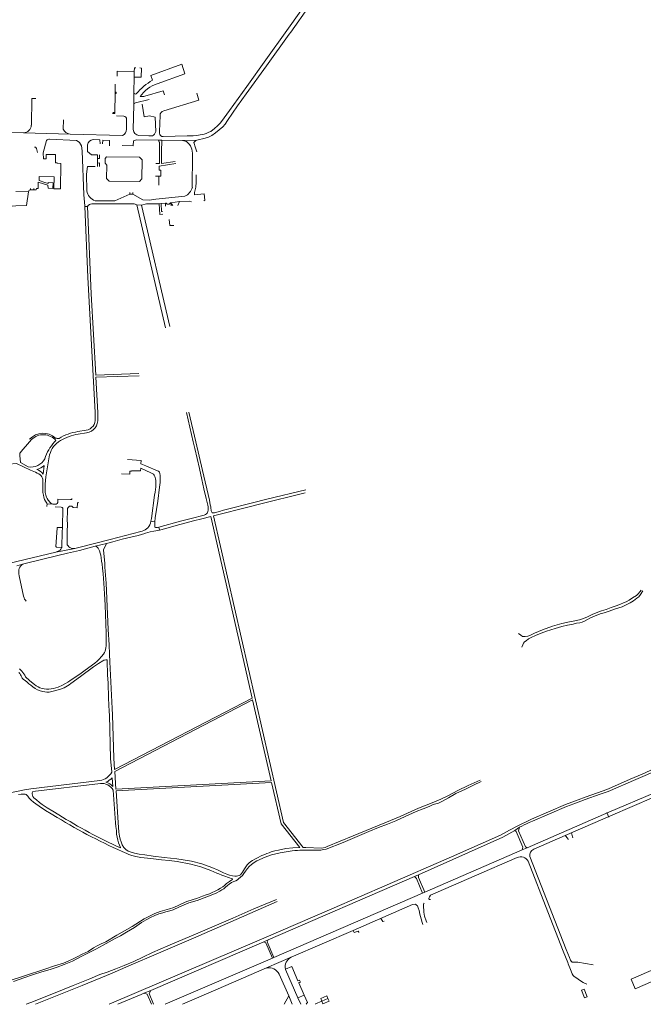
# Model space of a CAD drawing. Extents: x 145000 to 155000, y 457500 to 470000.
# Tile 40 of 256: x 145392 to 145947, y 461500 to 462375. Entities that reach past the tile are written whole.
import ezdxf

# ---------------------------------------------------------------- set-up
doc = ezdxf.new("R2010")
doc.units = 0
doc.header["$LTSCALE"] = 0.2
doc.header["$MEASUREMENT"] = 0
doc.layers.add('kant verharding', color=252, linetype='Continuous', lineweight=0)

msp = doc.modelspace()

# ---------------------------------------------------------------- linework, layer by layer
at = {"layer": 'kant verharding', "lineweight": 0}
for p, q in [((145477.13, 462311.04), (145477.13, 462309.84)), ((145477.34, 462311.05), (145477.33, 462309.84)), ((145477.54, 462311.05), (145477.54, 462309.84)), ((145477.74, 462311.05), (145477.74, 462309.84)), ((145476.65, 462292.63), (145474.83, 462292.66)), ((145476.65, 462292.43), (145474.83, 462292.46)), ((145476.65, 462292.23), (145474.83, 462292.26)), ((145914.04, 461670.65), (145915.92, 461666.34))]:
    msp.add_line(p, q, dxfattribs=at)
at = {"layer": 'kant verharding', "lineweight": 0, "flags": 128}
for points in [[(145659.42, 462399.48), (145660.19, 462398.88), (145649.64, 462387.53), (145633.13, 462364.47)], [(145519.8, 462271.68), (145541.05, 462272.08), (145546.3, 462272.18), (145549.7, 462272.44), (145552.7, 462272.9), (145556.3, 462273.66), (145557.98, 462274.2), (145560.31, 462275.31), (145562.04, 462276.15), (145565.45, 462278.81), (145567.94, 462280.97), (145570.3, 462283.46), (145571.71, 462284.96), (145578.71, 462294.77), (145594.01, 462315.9), (145611, 462339.64), (145629.78, 462365.83), (145642.11, 462383.39)], [(145631.85, 462362.68), (145611.6, 462334.39), (145593.55, 462309.53), (145585.95, 462298.71), (145576.91, 462285.78), (145574.7, 462282.47), (145572.64, 462280.2), (145569.57, 462277.44), (145566.33, 462274.91), (145562.9, 462272.52), (145560.04, 462271.09), (145557.01, 462270.18), (145549.68, 462268.41)], [(145633.13, 462364.47), (145631.85, 462362.68)], [(145493.93, 462324.37), (145500.22, 462324.29), (145500.39, 462332.41), (145499.09, 462332.54)], [(145495.28, 462332.57), (145494.15, 462332.61), (145494.05, 462329.37)], [(145510.36, 462321.53), (145508.76, 462325.83), (145536.43, 462335.95), (145539.12, 462327.4), (145514.33, 462318.43)], [(145494.05, 462329.37), (145478.97, 462329.61), (145478.89, 462325.29)], [(145493.75, 462310.55), (145493.93, 462324.37)], [(145494.05, 462329.37), (145493.93, 462324.37)], [(145349.16, 462318.79), (145357.56, 462285.38), (145359.62, 462278.22), (145360.22, 462277.29), (145360.92, 462276.64), (145362.01, 462276.29), (145363.09, 462276.01), (145365.76, 462275.74), (145368.16, 462275.53), (145374.18, 462275.35), (145395.64, 462274.83)], [(145476.93, 462311.04), (145477.12, 462318.09)], [(145476.65, 462292.83), (145476.93, 462309.84)], [(145476.93, 462309.84), (145477.94, 462309.84), (145477.95, 462311.05), (145476.93, 462311.04)], [(145476.93, 462311.04), (145476.93, 462309.84)], [(145493.57, 462299.75), (145493.75, 462310.55)], [(145503.5, 462307.43), (145519.7, 462312.29), (145520.93, 462308.62)], [(145549.68, 462310.04), (145551.53, 462303.99), (145520.36, 462294.44)], [(145406.48, 462305.35), (145402.92, 462305.41), (145402.52, 462281.53)], [(145493.57, 462299.75), (145493.18, 462277.76)], [(145495.04, 462301.38), (145507.4, 462304.45)], [(145513.08, 462276.07), (145512.68, 462288.74), (145507.65, 462289.82), (145502.78, 462289.06), (145501.18, 462300.31)], [(145474.82, 462292.06), (145476.64, 462292.03), (145476.65, 462292.83)], [(145476.65, 462292.83), (145474.84, 462292.86)], [(145484.77, 462289.64), (145478.26, 462289.8)], [(145516.97, 462290.1), (145516.48, 462275.89)], [(145431.01, 462286.42), (145430.86, 462278.17)], [(145487.12, 462277.98), (145487.26, 462286.94)], [(145395.64, 462274.83), (145437.01, 462273.76)], [(145437.01, 462273.76), (145483.52, 462272.57)], [(145498.16, 462272.43), (145507.06, 462272.08)], [(145507.06, 462272.08), (145510.14, 462272.04)], [(145518.43, 462271.66), (145519.8, 462271.68)], [(145413.02, 462257.08), (145416.03, 462268.04)], [(145418.76, 462269.14), (145442.75, 462268.14)], [(145447.01, 462263.37), (145447.75, 462258.91), (145449.12, 462219.62), (145449.95, 462210.05), (145449.99, 462209.23)], [(145452.41, 462264.14), (145452.44, 462258.15), (145455.94, 462255.29), (145461.42, 462255.22)], [(145463.59, 462265.02), (145463.41, 462268.54), (145457.54, 462268.94)], [(145465.92, 462265), (145465.94, 462268.39), (145471.89, 462268.03), (145471.93, 462263.38)], [(145483.27, 462263.44), (145493.02, 462263.17)], [(145493.02, 462263.17), (145493.41, 462267.79), (145496.14, 462268.66), (145515.72, 462268.34)], [(145513.07, 462247.54), (145516.33, 462247.5), (145516.52, 462263.05), (145516.57, 462264.19), (145516.59, 462266.42), (145516.17, 462266.42), (145516.15, 462267.03), (145515.77, 462267.05), (145515.72, 462268.34)], [(145518.44, 462268.33), (145515.72, 462268.34)], [(145530.42, 462249.41), (145518.25, 462247.68), (145518.38, 462262.68), (145518.41, 462263.47), (145518.44, 462268.33)], [(145536.86, 462268), (145518.44, 462268.33)], [(145549.68, 462268.41), (145536.86, 462268)], [(145536.86, 462268), (145540.43, 462267.07)], [(145549.57, 462257.89), (145548.59, 462261.59), (145546.92, 462266.17)], [(145405.41, 462261.96), (145406.64, 462261.93)], [(145413.02, 462257.08), (145413.4, 462251.77), (145415.57, 462251.68), (145415.78, 462255.67), (145424.12, 462255.49), (145423.96, 462248.24), (145425.47, 462248.15), (145425.48, 462247.71), (145428.71, 462247.63), (145428.35, 462224.89), (145422.49, 462224.92), (145422.7, 462235.71), (145409.53, 462236.03), (145409.55, 462232.36), (145414.65, 462230.65), (145417.61, 462229.87), (145417.63, 462230.53), (145421.82, 462230.22), (145421.67, 462225.45), (145417.42, 462225.61), (145417.32, 462228.42), (145408.56, 462231.03), (145408.45, 462225.35)], [(145461.42, 462255.22), (145461.46, 462252.06)], [(145461.46, 462252.06), (145463.1, 462251.93), (145463.14, 462255.2)], [(145498.67, 462231.61), (145471.83, 462231.9), (145469.45, 462234.27), (145469.55, 462246.18), (145468.11, 462247.74), (145468.14, 462252.11), (145469.44, 462253.4), (145498.71, 462253.05), (145500.94, 462250.79), (145500.87, 462233.84), (145498.67, 462231.61)], [(145545.77, 462255.1), (145545.65, 462226.47)], [(145459.35, 462244.74), (145452.31, 462244.76), (145451.48, 462238.05), (145451.94, 462223.31)], [(145461.46, 462252.06), (145461.42, 462247.9)], [(145461.42, 462247.9), (145463.05, 462248.07), (145463.02, 462244.75)], [(145461.42, 462247.9), (145461.44, 462244.76)], [(145515.88, 462236.27), (145517.55, 462236.26), (145517.67, 462241.72), (145516.13, 462241.65), (145516.26, 462245.33), (145530.91, 462247.42)], [(145515.88, 462236.27), (145512.96, 462236.29)], [(145515.83, 462228.27), (145515.88, 462236.27)], [(145549.14, 462237.55), (145548.92, 462231.18)], [(145548.92, 462231.18), (145548.96, 462229.89)], [(145400.1, 462222.45), (145398.27, 462210.21), (145388.73, 462210), (145359.7, 462207.25)], [(145400.1, 462222.45), (145388.76, 462222.75)], [(145400.19, 462222.97), (145400.1, 462222.45)], [(145401.81, 462224.13), (145401.37, 462224.15)], [(145401.81, 462224.13), (145401.83, 462225.35)], [(145401.81, 462224.13), (145404.76, 462224.1)], [(145404.76, 462224.1), (145406.96, 462224.04), (145406.98, 462225.42)], [(145404.76, 462224.1), (145404.78, 462225.29)], [(145406.98, 462225.42), (145408.45, 462225.35)], [(145459.3, 462214.51), (145476.64, 462214.41), (145490.18, 462220.24)], [(145490.18, 462220.24), (145490.22, 462221.7)], [(145490.18, 462220.24), (145492.72, 462220.25)], [(145492.72, 462220.25), (145492.71, 462221.68)], [(145538.86, 462218.51), (145513.21, 462215.89), (145507.7, 462214.91), (145501.72, 462215.16), (145492.72, 462220.25)], [(145547.48, 462221.74), (145547.59, 462219.81), (145556.12, 462220.68), (145556.9, 462214.9), (145555.98, 462214.37)], [(145456.42, 462211.57), (145475.94, 462211.56), (145494.08, 462211.63), (145496.27, 462210.91)], [(145496.27, 462210.91), (145521.87, 462101.38)], [(145496.27, 462210.91), (145500.44, 462210.64)], [(145500.44, 462210.64), (145504.89, 462211.66), (145516.04, 462211.84)], [(145500.44, 462210.64), (145525.66, 462102.75)], [(145516.04, 462211.84), (145517.9, 462211.88)], [(145516.04, 462211.84), (145516.65, 462202.23), (145519.32, 462202.37)], [(145517.9, 462211.88), (145521.71, 462212.32)], [(145517.9, 462211.88), (145518.2, 462204.75), (145519.18, 462204.81)], [(145521.71, 462212.32), (145522.3, 462212.36), (145523.39, 462211.34), (145525.2, 462211.44), (145526.2, 462212.6), (145526.65, 462212.6)], [(145521.71, 462212.32), (145521.84, 462209.75)], [(145526.65, 462212.6), (145534.21, 462213.84)], [(145526.65, 462212.6), (145526.77, 462210.01)], [(145526.65, 462212.6), (145528.21, 462210.09)], [(145532.88, 462210.33), (145534.21, 462213.84)], [(145534.21, 462213.84), (145543.46, 462214.18), (145544.79, 462213.38)], [(145452.49, 462209.34), (145449.99, 462209.23)], [(145449.99, 462209.23), (145452.68, 462146.58), (145459.33, 462026.2)], [(145459.83, 462059.48), (145455.83, 462131.74), (145452.49, 462209.34)], [(145525.13, 462197.9), (145525.55, 462192.34), (145529.17, 462192.55)], [(145459.83, 462059.48), (145498.06, 462060.73)], [(145459.95, 462057.49), (145498.34, 462058.74)], [(145461.68, 462026.2), (145459.95, 462057.49)], [(145459.31, 462020.82), (145459.33, 462026.2)], [(145461.66, 462020.92), (145461.68, 462026.2)], [(145546.49, 462000), (145540.36, 462026.1)], [(145548.87, 462000), (145542.65, 462026.36)], [(145443.83, 462009.16), (145451.29, 462010.38)], [(145393.43, 461991.41), (145400.97, 462000)], [(145400.97, 462000), (145402.8, 462002.08)], [(145424.35, 462001.21), (145423.15, 462000)], [(145426.6, 462000), (145428.43, 462001.18)], [(145444.19, 462006.84), (145451.67, 462008.06)], [(145546.49, 462000), (145547.9, 461994.03), (145551.9, 461976.51), (145553.99, 461966.66), (145555.9, 461958.31), (145557.93, 461949.8), (145558.91, 461946.18), (145559.38, 461943.86), (145559.71, 461942.17), (145559.78, 461940.67), (145559.72, 461939.21), (145559.5, 461938.18), (145559.18, 461937.27), (145558.77, 461936.6), (145558.2, 461936.04), (145557.35, 461935.49), (145556.23, 461934.89), (145544.62, 461931.87), (145535.1, 461929.45), (145515.9, 461924.08)], [(145548.87, 462000), (145554.65, 461974.62), (145560.82, 461948.31), (145561.59, 461944.17), (145561.99, 461942.16), (145562.18, 461940.78), (145562.33, 461939.62), (145562.48, 461938.89), (145562.67, 461938.09), (145562.92, 461937.58), (145563.35, 461937.08), (145563.77, 461936.83), (145564.39, 461936.83), (145564.98, 461936.96), (145565.3, 461937.01), (145570.7, 461938.56), (145572.3, 461938.98), (145602.63, 461946.73), (145608.41, 461948.1), (145611.88, 461949.04), (145646.46, 461957.5)], [(145399.57, 461977.96), (145392.92, 461981.77), (145392.19, 461988.07)], [(145415.55, 461968.99), (145418.38, 461986.69)], [(145512.27, 461929.06), (145512.63, 461932.49), (145514.86, 461947.46), (145516.5, 461959.68), (145516.97, 461963.94), (145517.16, 461967.3), (145517.13, 461969.11), (145517.05, 461970.56), (145516.88, 461971.55), (145516.75, 461972.23), (145516.55, 461972.82), (145516.34, 461973.23), (145515.9, 461973.7), (145515.52, 461973.89), (145515.31, 461974.06), (145504.46, 461978.69), (145499.95, 461980.39), (145500.05, 461983.53), (145488.07, 461984.24)], [(145361.63, 461978.57), (145389.37, 461980.94), (145401.73, 461974.96), (145406.18, 461973.14), (145407.84, 461972.35), (145409.25, 461971.52), (145410.37, 461970.64), (145411.23, 461969.79), (145411.84, 461968.86), (145412.35, 461967.71), (145412.6, 461966.77), (145412.73, 461965.9), (145412.75, 461964.79), (145412.74, 461963.69), (145412.63, 461961.19), (145412.63, 461958.63), (145412.64, 461957.17), (145412.86, 461955.05), (145413.2, 461952.82), (145413.68, 461950.77), (145414.35, 461948.96), (145415.19, 461947.33), (145416.16, 461945.68), (145416.49, 461944.96)], [(145413.92, 461979.17), (145412.94, 461971.46)], [(145482.74, 461971.56), (145490.01, 461971.21), (145490.14, 461973.96), (145491.53, 461973.87), (145491.53, 461974.41), (145499.52, 461974.19), (145499.76, 461976.6), (145508.67, 461972.66), (145510.08, 461971.83), (145510.98, 461971.25), (145511.7, 461970.42), (145512.34, 461969.4), (145512.66, 461968.44), (145512.9, 461967.21), (145513.09, 461965.7), (145513.1, 461963.92), (145513.12, 461961.95), (145513.1, 461960.05), (145512.97, 461957.73), (145512.66, 461955.41), (145512.04, 461952.62), (145509.31, 461931.92), (145508.8, 461929.41)], [(145415.55, 461968.99), (145414.96, 461962.33), (145414.7, 461959.27), (145414.72, 461957.02), (145414.91, 461955.04), (145415.34, 461952.73), (145415.98, 461950.89), (145416.64, 461949.8), (145417.63, 461948.29), (145418.18, 461947.59), (145418.76, 461946.74), (145419.2, 461946.19), (145419.97, 461945.58), (145420.66, 461945.09), (145421.65, 461944.75)], [(145425.97, 461946.16), (145426.1, 461949.11)], [(145426.1, 461949.11), (145437.3, 461948.72), (145437.62, 461948.71), (145437.95, 461948.78), (145438.33, 461948.95), (145438.52, 461949.23), (145438.56, 461949.6), (145438.38, 461949.61)], [(145564.4, 461934.24), (145597.45, 461942.68), (145605.23, 461944.76), (145645.85, 461954.69)], [(145416.44, 461942.52), (145416.49, 461944.96)], [(145416.49, 461944.96), (145421.65, 461944.75)], [(145421.65, 461944.75), (145424.59, 461944.63)], [(145429.08, 461942.09), (145423.71, 461942.21)], [(145430.13, 461923.98), (145430.51, 461941.02)], [(145434.67, 461939.96), (145434.44, 461929.3)], [(145443.5, 461945.18), (145443.4, 461941.41), (145439.82, 461941.58)], [(145516.41, 461921.7), (145521.99, 461923.11), (145531.16, 461925.63), (145546.71, 461929.98), (145554.15, 461931.7), (145561.96, 461933.68)], [(145561.96, 461933.68), (145598.91, 461772.33)], [(145564.4, 461934.24), (145626.83, 461661.58)], [(145430.13, 461923.98), (145425.8, 461923.81), (145425.57, 461923.7), (145425.47, 461923.49), (145425.47, 461923.27), (145424.41, 461906.89), (145424.48, 461906.61), (145424.74, 461906.4), (145425.06, 461906.35), (145429.59, 461906.24)], [(145430.03, 461919.68), (145430.13, 461923.98)], [(145434.58, 461928.32), (145434.33, 461918.54)], [(145434.44, 461929.3), (145434.58, 461928.32)], [(145443.45, 461905.85), (145472.75, 461913.2), (145499.72, 461920.4), (145500.92, 461920.8), (145502.51, 461921.34)], [(145508.8, 461929.41), (145508.39, 461927.85), (145507.75, 461926.26), (145506.89, 461924.7), (145505.96, 461923.67), (145504.96, 461922.74), (145503.85, 461921.98), (145502.51, 461921.34)], [(145508.11, 461919.98), (145511.47, 461920.65), (145516.41, 461921.7)], [(145508.8, 461929.41), (145512.27, 461929.06)], [(145515.9, 461924.08), (145514.56, 461923.8), (145514.2, 461923.8), (145513.71, 461923.79), (145513.19, 461923.84), (145512.77, 461924.03), (145512.36, 461924.34), (145512.27, 461924.89), (145512.27, 461929.06)], [(145515.9, 461924.08), (145516.41, 461921.7)], [(145429.59, 461906.24), (145429.73, 461906.81), (145430.03, 461919.68)], [(145441.28, 461905.36), (145440.65, 461905.29), (145439.42, 461905.19), (145438.55, 461905.29), (145437.85, 461905.58), (145436.77, 461906.21), (145435.88, 461906.84), (145435.13, 461907.54), (145434.51, 461908.4), (145434.35, 461908.92), (145434.35, 461909.69), (145434.33, 461918.54)], [(145469.21, 461909.81), (145474.9, 461911.29), (145483.17, 461913.42), (145490.83, 461915.3), (145497.35, 461916.74), (145500.46, 461917.62), (145503.4, 461918.63)], [(145503.4, 461918.63), (145503.93, 461918.81), (145508.11, 461919.98)], [(145424.26, 461901.98), (145425.56, 461902.44), (145426.87, 461903.04), (145428.1, 461903.76), (145428.84, 461904.63), (145429.46, 461905.71), (145429.59, 461906.24)], [(145424.26, 461901.98), (145441.28, 461905.36)], [(145434.64, 461901.05), (145445.3, 461903.6)], [(145441.28, 461905.36), (145443.45, 461905.85)], [(145445.3, 461903.6), (145459.12, 461907.19)], [(145459.12, 461907.19), (145469.21, 461909.81)], [(145467.65, 461865.04), (145467.09, 461874.55), (145466.49, 461882.85), (145465.73, 461887.79), (145465.4, 461891.37), (145464.94, 461893.93), (145464.62, 461896.92), (145464.21, 461899.22), (145463.69, 461901.2), (145463.08, 461903.11), (145462.51, 461904.34), (145461.94, 461905.47), (145461.03, 461906.49), (145460.5, 461906.92), (145459.12, 461907.19)], [(145469.21, 461909.81), (145466.73, 461904.21), (145467.46, 461895.03), (145467.74, 461892.28), (145467.95, 461888.66), (145468.92, 461874.55), (145470.3, 461846.85), (145470.95, 461833.37), (145471.86, 461819.6), (145472.1, 461811.44), (145472.27, 461804.4), (145474.35, 461763.05), (145474.68, 461757.28), (145475.84, 461718.8), (145476.52, 461708.65)], [(145327.74, 461878.48), (145361.94, 461886.99), (145382.32, 461891.99), (145424.26, 461901.98)], [(145395.99, 461891.65), (145426.05, 461899), (145434.64, 461901.05)], [(145389.52, 461889.87), (145395.99, 461891.65)], [(145395.99, 461891.65), (145394.91, 461891.28), (145394.01, 461890.73), (145393.06, 461889.8), (145392.24, 461888.69), (145391.61, 461887.39), (145391.32, 461886.28), (145391.31, 461885.15), (145391.31, 461884.09), (145391.46, 461882.59), (145391.78, 461880.99), (145395.52, 461862.76), (145396.03, 461861.26), (145396.59, 461860.08), (145397.33, 461859.18), (145397.97, 461858.36)], [(145391.91, 461798.26), (145393, 461797.31), (145394.05, 461796.12), (145394.91, 461794.87), (145395.99, 461793.78), (145396.71, 461792.53), (145397.38, 461791.28), (145398.5, 461790), (145399.6, 461789.01), (145401.21, 461787.71), (145405.34, 461784.36), (145406.91, 461783.22), (145408.51, 461782.17), (145410.21, 461781.32), (145412.04, 461780.76), (145413.95, 461780.39), (145415.9, 461780.22), (145418.01, 461780.22), (145420.2, 461780.4), (145422.36, 461780.8), (145424.2, 461781.28), (145426.3, 461782.09), (145430.12, 461783.82), (145432.81, 461785.16), (145434.97, 461786.37), (145436.86, 461787.5), (145439.77, 461789.57), (145445.53, 461793.59), (145450.46, 461797), (145458.88, 461803.26), (145460.99, 461805.11), (145462.85, 461806.94), (145464.89, 461809.09), (145466.75, 461811.39), (145467.66, 461812.74), (145468.2, 461814.06), (145468.58, 461815.32), (145468.82, 461816.91), (145469, 461818.81), (145469.19, 461822.3), (145469.18, 461826.61), (145469.15, 461830.12), (145468.1, 461854.91), (145467.65, 461865.04)], [(145835.57, 461829.79), (145837.58, 461828.19), (145839.13, 461827.16), (145840.15, 461826.89), (145841.49, 461827.02), (145843.82, 461827.35), (145846.35, 461828.16), (145849.85, 461829.88), (145857.06, 461833.09), (145865.83, 461836.19), (145874.09, 461838.43), (145880.9, 461839.91), (145885.81, 461840.96), (145889.95, 461841.91), (145893.47, 461842.91), (145897.08, 461844.45), (145899.35, 461845.68), (145901.23, 461846.64), (145904.58, 461848.01), (145909.49, 461849.8), (145913.44, 461851.08), (145918.08, 461852.86), (145922.35, 461854.32), (145926.26, 461855.68), (145928.94, 461856.84), (145931.21, 461857.95), (145933.98, 461859.45), (145936.94, 461861.46), (145940.41, 461863.43), (145942.16, 461864.95), (145943.6, 461866.62), (145944.59, 461868.08)], [(145929.45, 461854.27), (145931.97, 461855.35), (145934.87, 461857.05), (145937.91, 461858.8), (145940.73, 461861.04), (145942.62, 461862.42), (145944.1, 461864.21), (145946.15, 461867.52)], [(145838.65, 461817.63), (145839.51, 461819.73), (145840.16, 461821.15), (145841, 461822.18), (145842.31, 461823.25), (145844.4, 461824.8), (145846.81, 461825.99), (145850.76, 461827.76), (145855.77, 461829.93), (145860.65, 461831.61), (145868.26, 461834.2), (145874.28, 461835.83), (145879.32, 461837.12), (145884.08, 461837.98), (145887.26, 461838.73), (145890.07, 461839.25), (145892.18, 461839.9), (145894.24, 461840.7), (145896.95, 461842.08), (145899.19, 461843.27), (145903.3, 461845.2), (145908.3, 461847.11), (145911.78, 461848.13), (145916.19, 461849.62), (145920.98, 461851.25), (145927.73, 461853.53), (145929.45, 461854.27)], [(145473.97, 461706.48), (145473.04, 461718.66), (145471.89, 461757.19), (145471.78, 461760.47), (145471.06, 461772.1), (145470.68, 461785.8), (145470.29, 461792.56), (145469.92, 461805.6), (145469.92, 461805.72), (145469.87, 461805.93), (145469.74, 461806.17), (145469.58, 461806.27), (145468.75, 461806.27), (145467.6, 461806.1), (145467.05, 461805.9), (145466.23, 461805.37), (145462.35, 461803.11), (145457.82, 461799.96), (145446.28, 461791.49), (145437.7, 461785.26)], [(145431.65, 461781.44), (145429.47, 461780.58), (145426.3, 461779.46), (145423.22, 461778.59), (145420.61, 461777.99), (145418.32, 461777.59), (145416.16, 461777.58), (145414.44, 461777.68), (145412.64, 461777.98), (145410.29, 461778.63), (145407.95, 461779.5), (145406.07, 461780.75), (145403.99, 461782.23), (145402.03, 461783.68), (145400.34, 461785.03), (145398.68, 461786.34), (145397.05, 461787.8), (145395.62, 461788.92), (145394.5, 461790.08), (145393.94, 461790.98), (145393.5, 461792.04), (145392.93, 461793.08), (145392.37, 461794.11), (145391.43, 461795.04)], [(145476.52, 461708.65), (145598.91, 461772.33)], [(145476.64, 461707.02), (145599.25, 461770.82)], [(145599.25, 461770.82), (145615.74, 461698.82)], [(145471.84, 461500), (145607.07, 461557.97), (145669.54, 461584.85), (145718.85, 461606.32), (145776, 461631.23), (145819.51, 461650.52), (145827.7, 461654.9), (145834.94, 461658.82), (145846.02, 461664.14), (145847.22, 461664.63), (145877.4, 461677.51), (145883.03, 461679.74), (145888.54, 461681.85), (145894.93, 461684.21), (145911.01, 461689.84), (145913.39, 461690.7), (145915.72, 461691.67), (145934.91, 461700.07), (145945.46, 461704.61), (145959.84, 461711.02), (145971.64, 461716.3), (145986.3, 461722.79), (146000.1, 461728.74)], [(145836.65, 461657.37), (145838.58, 461658.42), (145840.52, 461659.47), (145842.87, 461660.52), (145845.2, 461661.61), (145846.57, 461662.22), (145847.94, 461662.81), (145878.17, 461675.85), (145884.72, 461678.32), (145895, 461681.95), (145908.27, 461686.73), (145915.49, 461689.31), (145940.08, 461700.02), (145950.29, 461704.39), (145963.5, 461710.35), (145975.65, 461715.88), (145988.82, 461721.54), (146000.1, 461726.28)], [(145476.64, 461707.02), (145477.7, 461691.4)], [(145401.98, 461691.7), (145463.41, 461699.09)], [(145403.88, 461689.33), (145463.88, 461696.32)], [(145474.97, 461693.51), (145474.35, 461701.49)], [(145477.7, 461691.4), (145615.74, 461698.82)], [(145477.8, 461689.9), (145616.08, 461697.34)], [(145616.08, 461697.34), (145624.52, 461660.47)], [(145644.27, 461639.53), (145646.67, 461639.44), (145660.48, 461638.95), (145663.68, 461639.34), (145665.6, 461640.18), (145688.78, 461649.85), (145716.91, 461661.4), (145730.37, 461666.92), (145746.73, 461674.35), (145757.52, 461678.61), (145762.36, 461680.49), (145766.67, 461682.27), (145773.44, 461685.51), (145781.66, 461690.21), (145790.92, 461694.6), (145801.56, 461699.23)], [(145711.26, 461657.2), (145719.08, 461660.25), (145726.43, 461663.23), (145734.9, 461666.87), (145744.66, 461671.37), (145750.83, 461673.76), (145756.1, 461675.96), (145759.83, 461677.52), (145764.58, 461678.94), (145768.16, 461680.62), (145773.28, 461683.49), (145779.84, 461687.39), (145788.43, 461691.34), (145795.74, 461694.8), (145802.33, 461698.1)], [(145278.12, 461686.67), (145289.34, 461685.74), (145298.32, 461685.18), (145304.6, 461684.98), (145310.28, 461684.89), (145317.52, 461684.72), (145329.1, 461685), (145335.36, 461685), (145342.75, 461684.97), (145348.89, 461684.94), (145359.64, 461685.26), (145365.22, 461685.84), (145369.76, 461686.3), (145374.93, 461686.79), (145381.57, 461687.69), (145389.21, 461689.06), (145396.59, 461690.58), (145401.98, 461691.7)], [(145391.2, 461686.67), (145393.49, 461686.74), (145394.92, 461686.78), (145395.95, 461686.79), (145396.98, 461686.7), (145397.89, 461686.42), (145398.61, 461685.94), (145399.35, 461685.01), (145400.64, 461683.32), (145402.31, 461681.63), (145404.44, 461679.63), (145406.64, 461678.15), (145409.56, 461676.13), (145415.22, 461672.43), (145420.19, 461669.32), (145425.48, 461666.15)], [(145403.88, 461689.33), (145403.34, 461688.03), (145403.32, 461687.03), (145403.44, 461685.86), (145403.8, 461684.76), (145404.71, 461683.65), (145407.03, 461681.76), (145409.69, 461679.5), (145412.17, 461677.74), (145416.73, 461674.79), (145421.66, 461671.71), (145426.92, 461668.55)], [(145481.93, 461639.1), (145481.65, 461639.54), (145480.84, 461641.46), (145480.06, 461643.61), (145479.32, 461645.91), (145478.81, 461648.48), (145478.38, 461651.4), (145478.19, 461654.5), (145477.69, 461658.23), (145477.43, 461661.3), (145475.2, 461690.51)], [(145477.8, 461689.9), (145479.72, 461661.61), (145480.43, 461653.05), (145480.85, 461649.46), (145481.46, 461646.77), (145482.29, 461644.32), (145483.41, 461641.82), (145484.81, 461639.48), (145486.58, 461637.62), (145488.56, 461636.21), (145491.15, 461635.13), (145494.29, 461634.27), (145498.3, 461633.6), (145503.28, 461632.79), (145510.87, 461631.75), (145520.48, 461630.63), (145531.73, 461629.43), (145545.05, 461627.32), (145554.05, 461624.91), (145563.04, 461621.64), (145568.67, 461619.14), (145573.23, 461616.99), (145576.42, 461615.6), (145578.81, 461614.7), (145581.36, 461614.11), (145583.55, 461613.82), (145585.02, 461613.79), (145586.09, 461614.12), (145587.19, 461614.55), (145588.43, 461615.19), (145589.3, 461616.27), (145590.17, 461617.56), (145591.01, 461619.04), (145592.09, 461620.58), (145593.23, 461622.36), (145594.53, 461624.04), (145596, 461625.4)], [(145843.38, 461639.26), (145916.01, 461670.81), (145956.46, 461688.09)], [(145877.21, 461650.13), (145917.44, 461667.55), (145956, 461684.21)], [(145624.52, 461660.47), (145641.2, 461639.38)], [(145626.83, 461661.58), (145644.27, 461639.53)], [(145534.27, 461586.76), (145542.45, 461590.2), (145549.96, 461592.34), (145558.58, 461595.5), (145566.81, 461598.83), (145570.12, 461600.58), (145571.86, 461601.71), (145573.69, 461602.8), (145575.12, 461604.15), (145576.88, 461605.72), (145578.43, 461606.9), (145580.42, 461608.17), (145582.6, 461609.1), (145584.23, 461609.83), (145585.89, 461610.64), (145586.68, 461611.51), (145588.55, 461613.06), (145590.24, 461614.67), (145591.46, 461616.17), (145593.01, 461618.3), (145594.72, 461620.67), (145596.21, 461622.6), (145598.32, 461624.41), (145600.69, 461626.06), (145603.04, 461627.44), (145610.33, 461630.69), (145616.01, 461632.76), (145619.94, 461633.75), (145623.82, 461634.67), (145630.95, 461635.95), (145634.39, 461636.42), (145636.89, 461636.62), (145639.01, 461636.79), (145641.32, 461636.93), (145643.39, 461637.06), (145645.32, 461637.14), (145647.83, 461637.13), (145650.38, 461637.13), (145652.27, 461637.08), (145654.65, 461636.95), (145656.48, 461636.9), (145658.09, 461636.92), (145659.83, 461637.13), (145660.98, 461637.33), (145662.48, 461637.62), (145664.49, 461638.04), (145679.87, 461643.91), (145702.58, 461653.59), (145711.26, 461657.2)], [(145746.72, 461615.14), (145821.8, 461648.47), (145832.28, 461654.48)], [(145832.28, 461654.48), (145836.65, 461657.37)], [(145832.28, 461654.48), (145833.67, 461653.76), (145839.49, 461639.71), (145839.03, 461637.4)], [(145836.65, 461657.37), (145835.62, 461654.16), (145841.83, 461639.95), (145843.38, 461639.26)], [(145849.14, 461637.99), (145877.21, 461650.13)], [(145877.21, 461650.13), (145879.35, 461647.55), (145879.85, 461646.26)], [(145882.78, 461652.55), (145883.61, 461648.91), (145883.97, 461648.12)], [(145883.97, 461648.12), (145884.03, 461648.01)], [(145487.32, 461633.98), (145489.32, 461633.1), (145491.81, 461632.33), (145495.35, 461631.49), (145499.9, 461630.66), (145508.65, 461629.55), (145518.25, 461628.49), (145525.12, 461627.82), (145532.11, 461627.08), (145544.43, 461624.58), (145553.21, 461622.23), (145562, 461619.04), (145567.53, 461616.58), (145569.21, 461616.03), (145571.77, 461614.89), (145574.47, 461613.89), (145577.81, 461612.68), (145580.99, 461611.63), (145581.22, 461611.52), (145581.39, 461611.37), (145581.37, 461611.04), (145580.68, 461610.53), (145578.77, 461609.28), (145576.17, 461607.41), (145574.24, 461605.53), (145572.65, 461604.33), (145570.65, 461603.14), (145568.32, 461601.8), (145566.08, 461600.71), (145563.27, 461599.32), (145560.92, 461598.31), (145558.06, 461597.24), (145554.69, 461596.01), (145550.16, 461594.31), (145540.7, 461591.5), (145536.07, 461589.38), (145533.71, 461588.29), (145529.25, 461586.17), (145525.23, 461584.8), (145521.11, 461583.73), (145516.91, 461582.52), (145512.17, 461580.81), (145508.12, 461578.74), (145502.95, 461575.93), (145492.25, 461569.22), (145478.66, 461561.5), (145468.73, 461555.68), (145464.59, 461553.81)], [(145596, 461625.4), (145597.62, 461626.83), (145599.11, 461627.84), (145601.13, 461628.99), (145603.12, 461630.06), (145607.55, 461632.29), (145610.04, 461633.33), (145611.76, 461634.02), (145613.83, 461634.82), (145615.84, 461635.45), (145619, 461636.37), (145622.22, 461637.18), (145628.88, 461638.44), (145635.12, 461639.07), (145641.2, 461639.38)], [(145839.03, 461637.4), (145752.41, 461599.79)], [(145843.38, 461639.26), (145839.03, 461637.4)], [(145834.33, 461630.48), (145796.33, 461613.91), (145757.52, 461596.9), (145756.41, 461595.55), (145755.8, 461594.26), (145755.81, 461593.84), (145755.97, 461593.54), (145756.2, 461593.37), (145756.64, 461593.21), (145757.14, 461593.2)], [(145844.24, 461627.15), (145861.68, 461582.33), (145875.35, 461547.32), (145879.34, 461537.1)], [(145882.41, 461538.42), (145881.93, 461539.19), (145880.94, 461541.69), (145877.93, 461548.72), (145845.81, 461631.39)], [(145743.02, 461613.54), (145746.72, 461615.14)], [(145752.41, 461599.79), (145746.86, 461612.75), (145746.72, 461615.14)], [(145613.01, 461557.26), (145743.02, 461613.54)], [(145750.27, 461598.96), (145744.83, 461611.96), (145743.02, 461613.54)], [(145618.14, 461541.75), (145750.27, 461598.96)], [(145750.27, 461598.96), (145752.41, 461599.79)], [(145398.04, 461500), (145402.19, 461501.71), (145420.68, 461508.97), (145439.61, 461516.76), (145454.46, 461522.79), (145463.55, 461526.49), (145470.08, 461528.65), (145477.68, 461531.55), (145485.14, 461534.42), (145493.75, 461538.2), (145501.69, 461541.9), (145510.25, 461546.01), (145523.92, 461551.92), (145552.64, 461564.11), (145581.6, 461576.64), (145600.38, 461584.74), (145620.38, 461593.17)], [(145406.11, 461500), (145447.66, 461516.79), (145474.35, 461527.82), (145489.07, 461534.13), (145515.48, 461545.56), (145546.59, 461558.8), (145577.07, 461572.23), (145621.11, 461591.3)], [(145688.56, 461565.71), (145741.44, 461588.66), (145743.93, 461589.02), (145744.5, 461588.63), (145744.99, 461588.18), (145745.76, 461587.46), (145746.56, 461585.87), (145747.39, 461583.43), (145747.94, 461580.18), (145749.05, 461575.95), (145750.08, 461572.7)], [(145753.58, 461574.21), (145752.12, 461578.37), (145751.45, 461581.88), (145751.13, 461588.05), (145751.27, 461589.18), (145751.46, 461589.6)], [(145751.46, 461589.6), (145751.87, 461589.83)], [(145757.14, 461593.2), (145757.36, 461593.19)], [(145386.59, 461520.41), (145395.85, 461523.49), (145404.58, 461526.43), (145411.92, 461528.84), (145419.34, 461530.98), (145425.5, 461533.08), (145431.58, 461535.31), (145436.09, 461537.04), (145439.04, 461538.33), (145443.05, 461540.42), (145448.05, 461543.23), (145453.27, 461545.66), (145459.84, 461549.16), (145466.39, 461552.72), (145471.69, 461555.53), (145476.38, 461558.17), (145481.65, 461560.98), (145487.04, 461564.12), (145494.09, 461568.31), (145500.54, 461572.65), (145504.64, 461575.07), (145508.41, 461577.25), (145512.23, 461578.89), (145515.82, 461580.36), (145519.3, 461581.47), (145522.24, 461582.35), (145525.59, 461583.07), (145528.68, 461583.97), (145534.27, 461586.76)], [(145713.25, 461576.43), (145714.88, 461573.58), (145716.11, 461573.99)], [(145750.08, 461572.7), (145750.67, 461570.84)], [(145754.06, 461572.86), (145753.58, 461574.21)], [(145633.52, 461541.83), (145688.56, 461565.71)], [(145688.56, 461565.71), (145689.49, 461563.85), (145693.16, 461564.99), (145693.57, 461564.26)], [(145693.57, 461564.26), (145693.75, 461563.94)], [(145464.59, 461553.81), (145461.17, 461551.95), (145457.65, 461550.08), (145452.98, 461547.08), (145447.82, 461544.55), (145443.37, 461542.27), (145439.63, 461540.4), (145435.77, 461538.51), (145431.26, 461536.61), (145423.05, 461534.1), (145414.39, 461531.33), (145396.48, 461525.46), (145380.89, 461520.38)], [(145508.69, 461512.33), (145609.09, 461555.64)], [(145609.09, 461555.64), (145613.01, 461557.26)], [(145609.09, 461555.64), (145610.85, 461554.71), (145616.78, 461541.11)], [(145613.01, 461557.26), (145612.16, 461555.57), (145618.14, 461541.75)], [(145616.78, 461541.11), (145521.52, 461500)], [(145611.59, 461532.37), (145633.52, 461541.83)], [(145618.14, 461541.75), (145616.78, 461541.11)], [(145879.34, 461537.1), (145879.8, 461535.92), (145881.83, 461530.87), (145883.2, 461527.16), (145884.25, 461525.56), (145885.15, 461524.74), (145886.59, 461523.83), (145890.75, 461520.92), (145893.26, 461519.45), (145896.3, 461517.88)], [(145882.41, 461538.42), (145882.72, 461537.93), (145883.25, 461537.58), (145883.97, 461537.35), (145885.01, 461537.34), (145885.83, 461537.39), (145886.47, 461537.49), (145886.95, 461537.54), (145888.45, 461537.43), (145902.11, 461534.99)], [(145972.04, 461538.17), (145935.65, 461522.4), (145939.48, 461513.66), (145975.45, 461529.45)], [(145536.86, 461500), (145566.59, 461512.85), (145611.59, 461532.37)], [(145611.59, 461532.37), (145611.64, 461532.16)], [(145622.88, 461526.91), (145631.33, 461507.42)], [(145639.94, 461521.15), (145639.51, 461520.96), (145634.01, 461533.66), (145628.49, 461531.26)], [(145628.49, 461531.26), (145628.57, 461530.95)], [(145628.57, 461530.95), (145639.47, 461505.84)], [(145640.71, 461519.36), (145641.71, 461519.76), (145640.93, 461521.59), (145639.94, 461521.15)], [(145645.16, 461508.25), (145640.26, 461519.18), (145640.71, 461519.36)], [(145479.53, 461500), (145500.17, 461508.77), (145502.62, 461509.81)], [(145502.62, 461509.81), (145508.69, 461512.33)], [(145502.62, 461509.81), (145505.64, 461509), (145509.47, 461500)], [(145508.69, 461512.33), (145507.18, 461509.51), (145511.16, 461500)], [(145896.62, 461506.79), (145894.32, 461505.85), (145891.73, 461512.6), (145894, 461513.35), (145896.62, 461506.79)], [(145631.33, 461507.42), (145627.26, 461500.04)], [(145631.33, 461507.42), (145634.52, 461500)], [(145645.16, 461508.25), (145639.47, 461505.84)], [(145639.47, 461505.84), (145642.01, 461500)], [(145646.94, 461500), (145647.55, 461501.1), (145648.06, 461501.57), (145645.16, 461508.25)], [(145660.77, 461502.83), (145655.06, 461500.41), (145655.23, 461500)], [(145666.22, 461505.27), (145665.23, 461507.51), (145659.78, 461505.2), (145660.77, 461502.83)], [(145660.77, 461502.83), (145666.22, 461505.27)], [(145667.28, 461502.86), (145661.8, 461500.5), (145660.77, 461502.83)], [(145667.28, 461502.86), (145666.22, 461505.27)]]:
    msp.add_lwpolyline(points, dxfattribs=at)
at = {"layer": 'kant verharding', "lineweight": 0}
for centre, radius, start, end in [((145533.01, 462279.8), 47.48, 118.48925, 141.50216), ((145522.98, 462291.38), 28.4, 107.74062, 146.61147), ((145495.16, 462310.58), 1.41, 181.1788, 299.31967), ((145500.01, 462321.08), 14.1, 267.00569, 284.35651), ((145495.26, 462299.71), 1.69, 97.45767, 178.52908), ((145484.61, 462286.99), 2.65, 358.74972, 86.6444), ((145521.08, 462290.39), 4.12, 100.05801, 183.91275), ((145395.5, 462281.85), 7.02, 271.13552, 357.37943), ((145437.34, 462280.7), 6.95, 201.33958, 267.27164), ((145481.12, 462278.07), 6, 293.65867, 359.17654), ((145498.59, 462277.81), 5.4, 180.56568, 265.52426), ((145508, 462276.68), 5.11, 294.71693, 353.17428), ((145520.18, 462275.03), 3.8, 166.95293, 242.64885), ((145418.6, 462265.58), 3.55, 87.49359, 136.26871), ((145438.64, 462260.18), 8.95, 20.82406, 62.68556), ((145458.4, 462262.88), 6.11, 98.09191, 168.16746), ((145532.43, 462256.32), 13.4, 354.75625, 53.32409), ((145551.4, 462263.45), 5.24, 109.1598, 148.74454), ((145393.6, 462255.89), 14.37, 5.71931, 24.84985), ((145526.58, 462229.75), 22.38, 351.95269, 0.35173), ((145401.51, 462222.83), 1.33, 96.26441, 174.1724), ((145462.09, 462224.32), 10.2, 185.69427, 254.13432), ((145534.68, 462228.95), 11.25, 291.8355, 347.26137), ((145526.54, 462229.75), 22.42, 339.07854, 351.983), ((145456.09, 462207.57), 4.01, 85.3122, 153.79995), ((145449.69, 462019.91), 9.67, 279.52449, 5.39032), ((145449.68, 462019.91), 12.02, 279.5106, 4.80733), ((145450.44, 461964.71), 44.94, 98.45107, 121.10417), ((145413.03, 461991.42), 16.34, 47.60879, 137.51542), ((145413.18, 461991.8), 14.61, 40.11193, 135.28116), ((145450.04, 461974.6), 36.99, 136.61826, 163.73132), ((145438.48, 461983.47), 20.35, 125.7056, 170.90951), ((145426.05, 462007.85), 4.81, 245.30811, 284.04283), ((145450.43, 461964.73), 42.57, 98.42461, 121.10953), ((145396.35, 461988.43), 4.17, 134.50695, 184.90163), ((145402.23, 461991.77), 14.06, 259.10622, 331.02861), ((145403.14, 461990.63), 15.73, 285.59575, 313.23771), ((145403.59, 461964.37), 11.73, 37.16756, 71.20823), ((145424.26, 461946.32), 1.72, 281.24137, 354.74283), ((145428.94, 461940.42), 1.68, 20.93599, 85.32421), ((145437.42, 461940.2), 2.77, 29.94551, 184.9587), ((145444.42, 461945.27), 0.918, 82.37343, 185.31361), ((145416.09, 461812.78), 34.99, 296.39976, 308.13728), ((145461.78, 461712.66), 13.67, 276.85149, 333.12017), ((145465.2, 461684.96), 11.43, 29.04153, 96.65212), ((145461.79, 461712.64), 16.8, 294.93453, 318.39929), ((145465.2, 461684.96), 12.98, 41.16997, 73.54138), ((145655.37, 462029.15), 426.87, 237.64426, 246.02723), ((145696.99, 462112.49), 522.44, 238.68862, 246.33877), ((145851.92, 461632.44), 6.2, 116.62214, 189.7625), ((145837.52, 461623.57), 7.61, 28.04014, 114.74335), ((145637.6, 461533.4), 9.36, 115.83818, 193.19472), ((145613.87, 461522.27), 10.14, 27.19131, 102.70019)]:
    msp.add_arc(centre, radius, start, end, dxfattribs=at)

doc.saveas('drawing.dxf')
